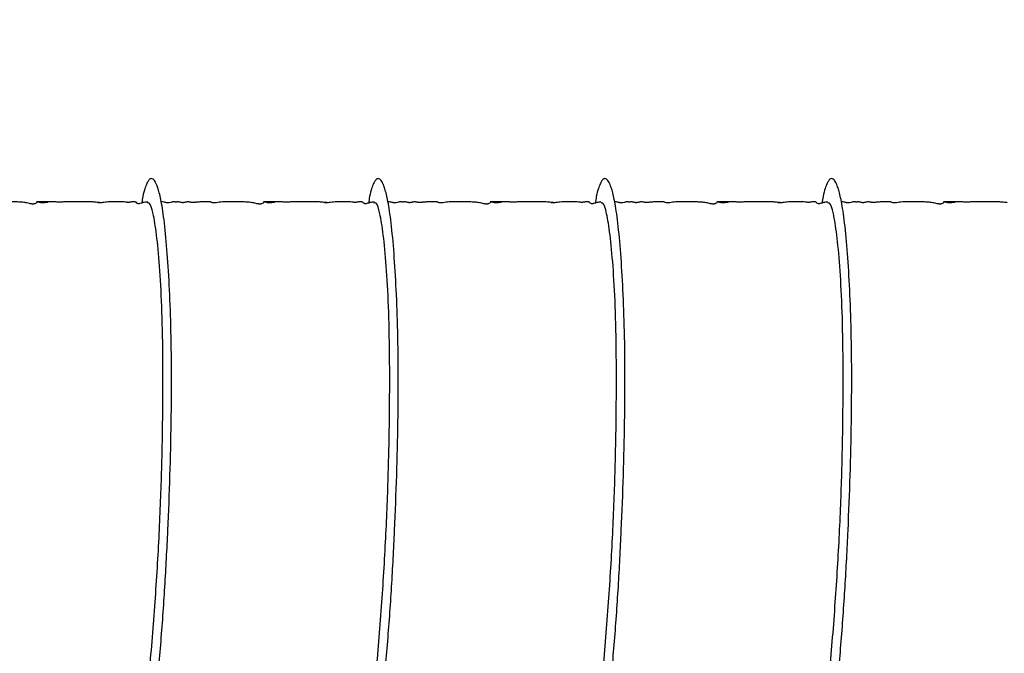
# Model space of a CAD drawing. Header units: inches. Extents: x 0.3 to 33.8, y 0.2 to 21.7.
# Tile 106 of 209: x 24.5 to 25.175, y 5.041 to 5.476. Entities that reach past the tile are written whole.
import ezdxf

# ---------------------------------------------------------------- set-up
doc = ezdxf.new("R2010")
doc.units = ezdxf.units.IN
doc.header["$MEASUREMENT"] = 0
doc.layers.add('BORDERS', color=7, linetype='Continuous')
doc.styles.add('SLDTEXTSTYLE0', font='TXT', dxfattribs={"width": 0.75})
doc.dimstyles.new('SLDDIMSTYLE0', dxfattribs={"dimtxt": 0.137795, "dimasz": 0.14, "dimexe": 0, "dimexo": 0.0625, "dimgap": 0.034449, "dimtad": 1, "dimdec": 3, "dimlfac": 5, "dimrnd": 1e-09, "dimzin": 12, "dimdsep": 46, "dimtxsty": 'SLDTEXTSTYLE0', "dimblk1": 'CLOSED', "dimblk2": 'CLOSED', "dimsah": 1, "dimcen": 0.09, "dimadec": 0, "dimazin": 3, "dimtfac": 1, "dimtdec": 3, "dimtofl": 0, "dimtmove": 0, "dimatfit": 3, "dimldrblk": 'CLOSED', "dimfxl": 0, "dimfrac": 2, "dimtolj": 1, "dimtzin": 12, "dimarcsym": 0})

# ---------------------------------------------------------------- blocks, each defined once
blk = doc.blocks.new('_Closed')
at = {"color": 0, "linetype": 'ByBlock', "lineweight": -2}
for p, q in [((-1, 0.166667), (0, 0)), ((-1, 0.166667), (-1, -0.166667)), ((0, 0), (-1, -0.166667)), ((0, 0), (-1, 0))]:
    blk.add_line(p, q, dxfattribs=at)
blk = doc.blocks.new('_D_12')
at = {"layer": 'BORDERS'}
for p, q in [((24.24475, 7.09276), (24.20277, 7.09276)), ((24.20277, 7.09276), (24.20277, 6.87401)), ((24.5502, 7.09276), (24.59218, 7.09276)), ((24.59218, 7.09276), (24.59218, 6.87401)), ((24.20277, 6.87401), (24.24475, 6.87401)), ((24.59218, 6.87401), (24.5502, 6.87401)), ((22.70853, 6.09589), (22.70853, 6.70722)), ((26.24498, 5.08789), (26.24498, 6.70722)), ((22.70853, 6.66785), (26.24498, 6.66785))]:
    blk.add_line(p, q, dxfattribs=at)
at = {"layer": 'BORDERS', "xscale": 0.14, "yscale": 0.14, "rotation": 180.0000000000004}
blk.add_blockref('_Closed', (22.70853, 6.66785, 0.23141), dxfattribs=at)
at = {"layer": 'BORDERS', "xscale": 0.14, "yscale": 0.14}
blk.add_blockref('_Closed', (26.24498, 6.66785, 0.23141), dxfattribs=at)
at = {"layer": 'BORDERS', "char_height": 0.137795, "attachment_point": 1, "style": 'SLDTEXTSTYLE0'}
for s, insert in [('449', (24.24475, 7.05164)), ('17.682', (24.11748, 6.84547))]:
    blk.add_mtext(s, dxfattribs=dict(at, insert=insert))

msp = doc.modelspace()

# ---------------------------------------------------------------- linework, layer by layer
at = {"color": 7, "linetype": 'Continuous', "lineweight": 25}
for points, knots in [([(24.49021, 4.74606), (24.49033, 4.74587), (24.49336, 4.74067), (24.50002, 4.73419), (24.50912, 4.72928), (24.51751, 4.73036), (24.52431, 4.73443), (24.52997, 4.74017), (24.53449, 4.74631), (24.53832, 4.75258), (24.54272, 4.76093), (24.54813, 4.77327), (24.55403, 4.78996), (24.55955, 4.80829), (24.56474, 4.82806), (24.57002, 4.85102), (24.57548, 4.87862), (24.58049, 4.90848), (24.58498, 4.94006), (24.58909, 4.97288), (24.59299, 5.00909), (24.59642, 5.0473), (24.59924, 5.08667), (24.60126, 5.12574), (24.6027, 5.1637), (24.60356, 5.20027), (24.60377, 5.2348), (24.60333, 5.26643), (24.60218, 5.29471), (24.60062, 5.31931), (24.59895, 5.33596), (24.59747, 5.34644), (24.59638, 5.35253), (24.59534, 5.35714), (24.5943, 5.36079), (24.59304, 5.3641), (24.5914, 5.36677), (24.5896, 5.36739), (24.58801, 5.36605), (24.5867, 5.36382), (24.58537, 5.36015), (24.58414, 5.35588), (24.58349, 5.35177), (24.58325, 5.35023)], [0, 0, 0, 0, 0.00136, 0.036229, 0.076604, 0.106709, 0.132811, 0.154652, 0.172109, 0.185679, 0.20009, 0.225259, 0.252866, 0.277002, 0.298702, 0.324123, 0.353675, 0.383949, 0.41022, 0.440199, 0.470598, 0.503332, 0.537098, 0.57044, 0.604073, 0.638269, 0.672975, 0.707906, 0.74286, 0.778492, 0.814764, 0.831962, 0.847378, 0.861006, 0.872852, 0.885343, 0.903254, 0.926832, 0.942213, 0.95559, 0.971289, 0.989225, 1, 1, 1, 1]), ([(24.64575, 4.74606), (24.64587, 4.74587), (24.64891, 4.74067), (24.65557, 4.73419), (24.66467, 4.72928), (24.67305, 4.73036), (24.67986, 4.73443), (24.68552, 4.74017), (24.69003, 4.74631), (24.69387, 4.75258), (24.69827, 4.76093), (24.70368, 4.77327), (24.70958, 4.78996), (24.7151, 4.80829), (24.72028, 4.82806), (24.72556, 4.85102), (24.73102, 4.87862), (24.73603, 4.90848), (24.74052, 4.94006), (24.74463, 4.97288), (24.74853, 5.00909), (24.75196, 5.0473), (24.75479, 5.08667), (24.7568, 5.12574), (24.75824, 5.1637), (24.7591, 5.20027), (24.75931, 5.2348), (24.75887, 5.26643), (24.75772, 5.29471), (24.75616, 5.31931), (24.7545, 5.33596), (24.75301, 5.34644), (24.75192, 5.35253), (24.75088, 5.35714), (24.74984, 5.36079), (24.74859, 5.3641), (24.74694, 5.36677), (24.74514, 5.36739), (24.74355, 5.36605), (24.74224, 5.36382), (24.74091, 5.36015), (24.73968, 5.35588), (24.73904, 5.35177), (24.73879, 5.35023)], [0, 0, 0, 0, 0.00136, 0.036229, 0.076604, 0.106709, 0.132811, 0.154652, 0.172109, 0.185679, 0.20009, 0.225259, 0.252866, 0.277002, 0.298702, 0.324123, 0.353675, 0.383949, 0.41022, 0.440199, 0.470598, 0.503332, 0.537098, 0.57044, 0.604073, 0.638269, 0.672975, 0.707906, 0.74286, 0.778492, 0.814764, 0.831962, 0.847378, 0.861006, 0.872852, 0.885343, 0.903254, 0.926832, 0.942213, 0.95559, 0.971289, 0.989225, 1, 1, 1, 1]), ([(24.8013, 4.74606), (24.80141, 4.74587), (24.80445, 4.74067), (24.81111, 4.73419), (24.82021, 4.72928), (24.82859, 4.73036), (24.8354, 4.73443), (24.84106, 4.74017), (24.84558, 4.74631), (24.84941, 4.75258), (24.85381, 4.76093), (24.85922, 4.77327), (24.86512, 4.78996), (24.87064, 4.80829), (24.87582, 4.82806), (24.8811, 4.85102), (24.88656, 4.87862), (24.89158, 4.90848), (24.89606, 4.94006), (24.90017, 4.97288), (24.90407, 5.00909), (24.90751, 5.0473), (24.91033, 5.08667), (24.91234, 5.12574), (24.91378, 5.1637), (24.91464, 5.20027), (24.91485, 5.2348), (24.91441, 5.26643), (24.91326, 5.29471), (24.9117, 5.31931), (24.91004, 5.33596), (24.90855, 5.34644), (24.90747, 5.35253), (24.90642, 5.35714), (24.90538, 5.36079), (24.90413, 5.3641), (24.90248, 5.36677), (24.90069, 5.36739), (24.89909, 5.36605), (24.89778, 5.36382), (24.89645, 5.36015), (24.89522, 5.35588), (24.89458, 5.35177), (24.89434, 5.35023)], [0, 0, 0, 0, 0.00136, 0.036229, 0.076604, 0.106709, 0.132811, 0.154652, 0.172109, 0.185679, 0.20009, 0.225259, 0.252866, 0.277002, 0.298702, 0.324123, 0.353675, 0.383949, 0.41022, 0.440199, 0.470598, 0.503332, 0.537098, 0.57044, 0.604073, 0.638269, 0.672975, 0.707906, 0.74286, 0.778492, 0.814764, 0.831962, 0.847378, 0.861006, 0.872852, 0.885343, 0.903254, 0.926832, 0.942213, 0.95559, 0.971289, 0.989225, 1, 1, 1, 1]), ([(24.95684, 4.74606), (24.95695, 4.74587), (24.95999, 4.74067), (24.96665, 4.73419), (24.97575, 4.72928), (24.98413, 4.73036), (24.99094, 4.73443), (24.9966, 4.74017), (25.00112, 4.74631), (25.00495, 4.75258), (25.00935, 4.76093), (25.01476, 4.77327), (25.02066, 4.78996), (25.02618, 4.80829), (25.03137, 4.82806), (25.03664, 4.85102), (25.0421, 4.87862), (25.04712, 4.90848), (25.0516, 4.94006), (25.05572, 4.97288), (25.05961, 5.00909), (25.06305, 5.0473), (25.06587, 5.08667), (25.06789, 5.12574), (25.06933, 5.1637), (25.07018, 5.20027), (25.0704, 5.2348), (25.06995, 5.26643), (25.06881, 5.29471), (25.06724, 5.31931), (25.06558, 5.33596), (25.0641, 5.34644), (25.06301, 5.35253), (25.06197, 5.35714), (25.06092, 5.36079), (25.05967, 5.3641), (25.05802, 5.36677), (25.05623, 5.36739), (25.05463, 5.36605), (25.05332, 5.36382), (25.05199, 5.36015), (25.05077, 5.35588), (25.05012, 5.35177), (25.04988, 5.35023)], [0, 0, 0, 0, 0.00136, 0.036229, 0.076604, 0.106709, 0.132811, 0.154652, 0.172109, 0.185679, 0.20009, 0.225259, 0.252866, 0.277002, 0.298702, 0.324123, 0.353675, 0.383949, 0.41022, 0.440199, 0.470598, 0.503332, 0.537098, 0.57044, 0.604073, 0.638269, 0.672975, 0.707906, 0.74286, 0.778492, 0.814764, 0.831962, 0.847378, 0.861006, 0.872852, 0.885343, 0.903254, 0.926832, 0.942213, 0.95559, 0.971289, 0.989225, 1, 1, 1, 1]), ([(24.51142, 5.35097), (24.5114, 5.35089), (24.51136, 5.35075), (24.51079, 5.35009), (24.50988, 5.3497), (24.50933, 5.34961), (24.50911, 5.34958), (24.5089, 5.34957), (24.50872, 5.34957), (24.50859, 5.34957), (24.50846, 5.34957), (24.50827, 5.34958), (24.50789, 5.34961), (24.50702, 5.34974), (24.50521, 5.35016), (24.50342, 5.35065), (24.50067, 5.35091), (24.49822, 5.35099), (24.49676, 5.35101), (24.49561, 5.35102), (24.49447, 5.35102), (24.49232, 5.35102), (24.49027, 5.35102), (24.48833, 5.35102), (24.48733, 5.35102), (24.48637, 5.35102), (24.48472, 5.35102), (24.48273, 5.35098), (24.48086, 5.35081), (24.47953, 5.35057), (24.47831, 5.35041), (24.47781, 5.35036), (24.47744, 5.35033), (24.47726, 5.35033), (24.47713, 5.35033), (24.47701, 5.35033), (24.47685, 5.35033), (24.47665, 5.35034), (24.47645, 5.35036), (24.47568, 5.35049), (24.47545, 5.35072), (24.47529, 5.35092), (24.47465, 5.35101), (24.47347, 5.35103), (24.47214, 5.35102), (24.47093, 5.35102), (24.46954, 5.35102), (24.46818, 5.351), (24.46652, 5.35094), (24.46561, 5.35084), (24.46461, 5.35073), (24.46405, 5.35068), (24.46357, 5.35065), (24.46325, 5.35064), (24.463, 5.35064), (24.46282, 5.35064), (24.46265, 5.35064), (24.46241, 5.35065), (24.46203, 5.35068), (24.4616, 5.35072), (24.46072, 5.35085), (24.45979, 5.35102), (24.459, 5.35105), (24.458, 5.35086), (24.45723, 5.35064), (24.45651, 5.35054), (24.45628, 5.35051), (24.45609, 5.3505), (24.45598, 5.3505), (24.45589, 5.35049), (24.4558, 5.35049), (24.45569, 5.35049), (24.45553, 5.3505), (24.45536, 5.35051), (24.45501, 5.35055), (24.45434, 5.35069), (24.45365, 5.35091), (24.45308, 5.35104), (24.45245, 5.35102), (24.45192, 5.35098), (24.45163, 5.35096), (24.45147, 5.35095), (24.45134, 5.35095), (24.45127, 5.35095), (24.45122, 5.35095), (24.45117, 5.35095), (24.45112, 5.35095), (24.45108, 5.35095), (24.45101, 5.35095), (24.4509, 5.35095), (24.45077, 5.35096), (24.45022, 5.35099), (24.44973, 5.35104), (24.44912, 5.35101), (24.44816, 5.35083), (24.44749, 5.35059), (24.44634, 5.35042), (24.44605, 5.35039), (24.44588, 5.35038), (24.44574, 5.35038), (24.44564, 5.35037), (24.44554, 5.35038), (24.4454, 5.35038), (24.44523, 5.35039), (24.44471, 5.35045), (24.44398, 5.35064), (24.44337, 5.35088), (24.44259, 5.351), (24.44141, 5.35102), (24.44107, 5.35102)], [0, 0, 0, 0, 0.059559, 0.101916, 0.113252, 0.115091, 0.116577, 0.117782, 0.118322, 0.11885, 0.119393, 0.119976, 0.121335, 0.125153, 0.138264, 0.181956, 0.216236, 0.228684, 0.238612, 0.242791, 0.246498, 0.253598, 0.269171, 0.27322, 0.277545, 0.282541, 0.288432, 0.309052, 0.336912, 0.361727, 0.367479, 0.371382, 0.37273, 0.373288, 0.3738, 0.374298, 0.37482, 0.376056, 0.377681, 0.379772, 0.40326, 0.428432, 0.449719, 0.465363, 0.471567, 0.477132, 0.483016, 0.493645, 0.506872, 0.531252, 0.539258, 0.545061, 0.547411, 0.549176, 0.549917, 0.550628, 0.551372, 0.552205, 0.55429, 0.558777, 0.56512, 0.591798, 0.631953, 0.665368, 0.685112, 0.687937, 0.689962, 0.690709, 0.691318, 0.691591, 0.691856, 0.692407, 0.693059, 0.694337, 0.69605, 0.702981, 0.727816, 0.763608, 0.789034, 0.796658, 0.799213, 0.800961, 0.801563, 0.801809, 0.802027, 0.802228, 0.802428, 0.80264, 0.802878, 0.803459, 0.804663, 0.806317, 0.82325, 0.852124, 0.877566, 0.908833, 0.912578, 0.913874, 0.914853, 0.915267, 0.915668, 0.916087, 0.916555, 0.917719, 0.919268, 0.930016, 0.960654, 0.988549, 1, 1, 1, 1]), ([(24.49954, 4.75024), (24.50116, 4.74896), (24.50624, 4.74493), (24.51479, 4.74605), (24.52513, 4.75328), (24.53542, 4.76823), (24.5453, 4.79003), (24.55445, 4.81812), (24.56293, 4.85183), (24.57079, 4.89054), (24.57776, 4.93316), (24.58359, 4.97845), (24.58842, 5.02545), (24.59238, 5.07321), (24.59528, 5.12036), (24.59703, 5.16555), (24.59781, 5.20788), (24.59786, 5.24645), (24.59712, 5.28011), (24.59556, 5.30793), (24.59346, 5.3295), (24.5911, 5.34386), (24.58892, 5.35096), (24.5875, 5.35032), (24.58701, 5.3501)], [0, 0, 0, 0, 0.022103, 0.069455, 0.116807, 0.164758, 0.212709, 0.260061, 0.307413, 0.355364, 0.403314, 0.450666, 0.498019, 0.545969, 0.59392, 0.641272, 0.688624, 0.736575, 0.784526, 0.831878, 0.87923, 0.927181, 0.975131, 1, 1, 1, 1]), ([(24.55454, 5.35078), (24.55457, 5.35076), (24.55464, 5.35072), (24.55453, 5.35066), (24.55425, 5.35063), (24.55416, 5.35063), (24.5541, 5.35062), (24.55403, 5.35062), (24.55395, 5.35062), (24.55388, 5.35062), (24.55376, 5.35063), (24.55341, 5.35064), (24.55171, 5.3508), (24.54995, 5.351), (24.54781, 5.35103), (24.54594, 5.35102), (24.54558, 5.35101), (24.54542, 5.35101), (24.5453, 5.35101), (24.5452, 5.35101), (24.54492, 5.35101), (24.54456, 5.35102), (24.54371, 5.35102), (24.54223, 5.35102), (24.54008, 5.35102), (24.53774, 5.35101), (24.53579, 5.35101), (24.53414, 5.35102), (24.53254, 5.35102), (24.53019, 5.35102), (24.52922, 5.35097), (24.52792, 5.35089), (24.52751, 5.35088), (24.52725, 5.35088), (24.52704, 5.35088), (24.52683, 5.35088), (24.52639, 5.35089), (24.52422, 5.35096), (24.52484, 5.35106), (24.50277, 5.35102), (24.52186, 5.35097), (24.51755, 5.35058), (24.51643, 5.35044), (24.51584, 5.35039), (24.5155, 5.35038), (24.51524, 5.35037), (24.51505, 5.35037), (24.51488, 5.35037), (24.51463, 5.35038), (24.51434, 5.3504), (24.5135, 5.35049), (24.51214, 5.35088), (24.51174, 5.35096), (24.51143, 5.35102)], [0, 0, 0, 0, 0.017842, 0.031736, 0.033663, 0.03444, 0.035122, 0.035747, 0.036361, 0.037016, 0.037751, 0.039573, 0.048668, 0.125728, 0.191711, 0.198933, 0.201385, 0.2024, 0.20333, 0.204235, 0.20518, 0.211672, 0.220044, 0.228804, 0.249969, 0.275933, 0.288844, 0.301054, 0.323912, 0.344046, 0.412962, 0.421974, 0.425259, 0.42802, 0.429324, 0.430646, 0.433532, 0.441198, 0.506861, 0.604057, 0.741403, 0.787299, 0.800965, 0.805731, 0.809405, 0.810991, 0.812527, 0.814117, 0.815855, 0.820031, 0.825418, 0.861029, 1, 1, 1, 1]), ([(24.58715, 5.35102), (24.5862, 5.35093), (24.58477, 5.35079), (24.58318, 5.35011), (24.58171, 5.34982), (24.5814, 5.34978), (24.58124, 5.34977), (24.58113, 5.34977), (24.58103, 5.34977), (24.58089, 5.34978), (24.58062, 5.34981), (24.57963, 5.3501), (24.57966, 5.35061), (24.57923, 5.35091), (24.57862, 5.351), (24.57832, 5.35101), (24.578, 5.35102), (24.57789, 5.35102), (24.5778, 5.35102), (24.57774, 5.35102), (24.57767, 5.35102), (24.57758, 5.35102), (24.57731, 5.35102), (24.57658, 5.351), (24.57605, 5.35093), (24.57542, 5.3508), (24.57453, 5.35073), (24.57431, 5.35072), (24.57415, 5.35072), (24.57398, 5.35071), (24.57382, 5.35072), (24.57367, 5.35072), (24.57327, 5.35073), (24.57204, 5.35084), (24.5711, 5.351), (24.56935, 5.35103), (24.56772, 5.35102), (24.56694, 5.35101), (24.56644, 5.35101), (24.56604, 5.35101), (24.56561, 5.35101), (24.56471, 5.35102), (24.56252, 5.35103), (24.55964, 5.35099), (24.55725, 5.35074), (24.55538, 5.35045), (24.55448, 5.35037), (24.55426, 5.35036), (24.55412, 5.35036), (24.55398, 5.35035), (24.55385, 5.35035), (24.55373, 5.35036), (24.55357, 5.35037), (24.55318, 5.35042), (24.55296, 5.35055), (24.55312, 5.35056), (24.55321, 5.35056)], [0, 0, 0, 0, 0.146013, 0.222307, 0.230272, 0.232756, 0.233718, 0.234578, 0.235435, 0.236392, 0.238871, 0.246932, 0.327394, 0.416121, 0.442616, 0.457597, 0.45966, 0.461146, 0.461727, 0.462253, 0.462781, 0.463367, 0.464864, 0.472955, 0.521277, 0.557272, 0.561697, 0.563374, 0.564796, 0.566098, 0.567446, 0.568985, 0.57081, 0.58169, 0.643718, 0.705891, 0.722948, 0.728793, 0.733836, 0.736306, 0.738879, 0.744717, 0.761042, 0.819321, 0.912119, 0.942187, 0.946251, 0.947823, 0.94914, 0.950277, 0.951348, 0.95249, 0.953816, 0.957286, 0.975952, 1, 1, 1, 1]), ([(24.66697, 5.35097), (24.66694, 5.35089), (24.66691, 5.35075), (24.66634, 5.35009), (24.66542, 5.3497), (24.66487, 5.34961), (24.66465, 5.34958), (24.66444, 5.34957), (24.66426, 5.34957), (24.66414, 5.34957), (24.664, 5.34957), (24.66382, 5.34958), (24.66343, 5.34961), (24.66256, 5.34974), (24.66075, 5.35016), (24.65897, 5.35065), (24.65621, 5.35091), (24.65376, 5.35099), (24.65231, 5.35101), (24.65115, 5.35102), (24.65001, 5.35102), (24.64786, 5.35102), (24.64581, 5.35102), (24.64387, 5.35102), (24.64287, 5.35102), (24.64191, 5.35102), (24.64026, 5.35102), (24.63828, 5.35098), (24.6364, 5.35081), (24.63507, 5.35057), (24.63385, 5.35041), (24.63335, 5.35036), (24.63298, 5.35033), (24.6328, 5.35033), (24.63267, 5.35033), (24.63255, 5.35033), (24.63239, 5.35033), (24.63219, 5.35034), (24.632, 5.35036), (24.63122, 5.35049), (24.63099, 5.35072), (24.63083, 5.35092), (24.63019, 5.35101), (24.62901, 5.35103), (24.62768, 5.35102), (24.62647, 5.35102), (24.62508, 5.35102), (24.62372, 5.351), (24.62206, 5.35094), (24.62116, 5.35084), (24.62015, 5.35073), (24.61959, 5.35068), (24.61911, 5.35065), (24.6188, 5.35064), (24.61854, 5.35064), (24.61837, 5.35064), (24.61819, 5.35064), (24.61795, 5.35065), (24.61757, 5.35068), (24.61714, 5.35072), (24.61626, 5.35085), (24.61533, 5.35102), (24.61454, 5.35105), (24.61355, 5.35086), (24.61277, 5.35064), (24.61205, 5.35054), (24.61182, 5.35051), (24.61163, 5.3505), (24.61152, 5.3505), (24.61143, 5.35049), (24.61134, 5.35049), (24.61123, 5.35049), (24.61107, 5.3505), (24.6109, 5.35051), (24.61056, 5.35055), (24.60988, 5.35069), (24.60919, 5.35091), (24.60862, 5.35104), (24.60799, 5.35102), (24.60746, 5.35098), (24.60718, 5.35096), (24.60702, 5.35095), (24.60688, 5.35095), (24.60681, 5.35095), (24.60677, 5.35095), (24.60672, 5.35095), (24.60667, 5.35095), (24.60662, 5.35095), (24.60655, 5.35095), (24.60644, 5.35095), (24.60631, 5.35096), (24.60576, 5.35099), (24.60527, 5.35104), (24.60466, 5.35101), (24.6037, 5.35083), (24.60303, 5.35059), (24.60188, 5.35042), (24.60159, 5.35039), (24.60142, 5.35038), (24.60128, 5.35038), (24.60118, 5.35037), (24.60108, 5.35038), (24.60094, 5.35038), (24.60077, 5.35039), (24.60026, 5.35045), (24.59952, 5.35064), (24.59891, 5.35088), (24.59813, 5.351), (24.59695, 5.35102), (24.59661, 5.35102)], [0, 0, 0, 0, 0.059559, 0.101916, 0.113252, 0.115091, 0.116577, 0.117782, 0.118322, 0.11885, 0.119393, 0.119976, 0.121335, 0.125153, 0.138264, 0.181956, 0.216236, 0.228684, 0.238612, 0.242791, 0.246498, 0.253598, 0.269171, 0.27322, 0.277545, 0.282541, 0.288432, 0.309052, 0.336912, 0.361727, 0.367479, 0.371382, 0.37273, 0.373288, 0.3738, 0.374298, 0.37482, 0.376056, 0.377681, 0.379772, 0.40326, 0.428432, 0.449719, 0.465363, 0.471567, 0.477132, 0.483016, 0.493645, 0.506872, 0.531252, 0.539258, 0.545061, 0.547411, 0.549176, 0.549917, 0.550628, 0.551372, 0.552205, 0.55429, 0.558777, 0.56512, 0.591798, 0.631953, 0.665368, 0.685112, 0.687937, 0.689962, 0.690709, 0.691318, 0.691591, 0.691856, 0.692407, 0.693059, 0.694337, 0.69605, 0.702981, 0.727816, 0.763608, 0.789034, 0.796658, 0.799213, 0.800961, 0.801563, 0.801809, 0.802027, 0.802228, 0.802428, 0.80264, 0.802878, 0.803459, 0.804663, 0.806317, 0.82325, 0.852124, 0.877566, 0.908833, 0.912578, 0.913874, 0.914853, 0.915267, 0.915668, 0.916087, 0.916555, 0.917719, 0.919268, 0.930016, 0.960654, 0.988549, 1, 1, 1, 1]), ([(24.65508, 4.75024), (24.6567, 4.74896), (24.66179, 4.74493), (24.67033, 4.74605), (24.68068, 4.75328), (24.69096, 4.76823), (24.70084, 4.79003), (24.70999, 4.81812), (24.71847, 4.85183), (24.72634, 4.89054), (24.7333, 4.93316), (24.73914, 4.97845), (24.74396, 5.02545), (24.74792, 5.07321), (24.75083, 5.12036), (24.75257, 5.16555), (24.75336, 5.20788), (24.75341, 5.24645), (24.75266, 5.28011), (24.7511, 5.30793), (24.749, 5.3295), (24.74664, 5.34386), (24.74446, 5.35096), (24.74304, 5.35032), (24.74255, 5.3501)], [0, 0, 0, 0, 0.022103, 0.069455, 0.116807, 0.164758, 0.212709, 0.260061, 0.307413, 0.355364, 0.403314, 0.450666, 0.498019, 0.545969, 0.59392, 0.641272, 0.688624, 0.736575, 0.784526, 0.831878, 0.87923, 0.927181, 0.975131, 1, 1, 1, 1]), ([(24.71008, 5.35078), (24.71012, 5.35076), (24.71018, 5.35072), (24.71007, 5.35066), (24.70979, 5.35063), (24.7097, 5.35063), (24.70964, 5.35062), (24.70957, 5.35062), (24.7095, 5.35062), (24.70942, 5.35062), (24.7093, 5.35063), (24.70895, 5.35064), (24.70725, 5.3508), (24.70549, 5.351), (24.70336, 5.35103), (24.70148, 5.35102), (24.70112, 5.35101), (24.70096, 5.35101), (24.70085, 5.35101), (24.70074, 5.35101), (24.70046, 5.35101), (24.7001, 5.35102), (24.69925, 5.35102), (24.69777, 5.35102), (24.69563, 5.35102), (24.69328, 5.35101), (24.69134, 5.35101), (24.68968, 5.35102), (24.68809, 5.35102), (24.68574, 5.35102), (24.68477, 5.35097), (24.68347, 5.35089), (24.68305, 5.35088), (24.68279, 5.35088), (24.68259, 5.35088), (24.68237, 5.35088), (24.68193, 5.35089), (24.67976, 5.35096), (24.68038, 5.35106), (24.65832, 5.35102), (24.6774, 5.35097), (24.67309, 5.35058), (24.67197, 5.35044), (24.67138, 5.35039), (24.67104, 5.35038), (24.67078, 5.35037), (24.6706, 5.35037), (24.67042, 5.35037), (24.67017, 5.35038), (24.66988, 5.3504), (24.66904, 5.35049), (24.66768, 5.35088), (24.66728, 5.35096), (24.66697, 5.35102)], [0, 0, 0, 0, 0.017842, 0.031736, 0.033663, 0.03444, 0.035122, 0.035747, 0.036361, 0.037016, 0.037751, 0.039573, 0.048668, 0.125728, 0.191711, 0.198933, 0.201385, 0.2024, 0.20333, 0.204235, 0.20518, 0.211672, 0.220044, 0.228804, 0.249969, 0.275933, 0.288844, 0.301054, 0.323912, 0.344046, 0.412962, 0.421974, 0.425259, 0.42802, 0.429324, 0.430646, 0.433532, 0.441198, 0.506861, 0.604057, 0.741403, 0.787299, 0.800965, 0.805731, 0.809405, 0.810991, 0.812527, 0.814117, 0.815855, 0.820031, 0.825418, 0.861029, 1, 1, 1, 1]), ([(24.74269, 5.35102), (24.74175, 5.35093), (24.74031, 5.35079), (24.73872, 5.35011), (24.73726, 5.34982), (24.73694, 5.34978), (24.73678, 5.34977), (24.73668, 5.34977), (24.73657, 5.34977), (24.73643, 5.34978), (24.73617, 5.34981), (24.73517, 5.3501), (24.7352, 5.35061), (24.73477, 5.35091), (24.73416, 5.351), (24.73386, 5.35101), (24.73354, 5.35102), (24.73343, 5.35102), (24.73334, 5.35102), (24.73328, 5.35102), (24.73321, 5.35102), (24.73312, 5.35102), (24.73285, 5.35102), (24.73212, 5.351), (24.73159, 5.35093), (24.73097, 5.3508), (24.73007, 5.35073), (24.72985, 5.35072), (24.72969, 5.35072), (24.72953, 5.35071), (24.72937, 5.35072), (24.72921, 5.35072), (24.72881, 5.35073), (24.72758, 5.35084), (24.72665, 5.351), (24.72489, 5.35103), (24.72326, 5.35102), (24.72248, 5.35101), (24.72198, 5.35101), (24.72158, 5.35101), (24.72116, 5.35101), (24.72025, 5.35102), (24.71806, 5.35103), (24.71518, 5.35099), (24.71279, 5.35074), (24.71093, 5.35045), (24.71002, 5.35037), (24.70981, 5.35036), (24.70966, 5.35036), (24.70953, 5.35035), (24.70939, 5.35035), (24.70927, 5.35036), (24.70911, 5.35037), (24.70872, 5.35042), (24.70851, 5.35055), (24.70866, 5.35056), (24.70875, 5.35056)], [0, 0, 0, 0, 0.146013, 0.222307, 0.230272, 0.232756, 0.233718, 0.234578, 0.235435, 0.236392, 0.238871, 0.246932, 0.327394, 0.416121, 0.442616, 0.457597, 0.45966, 0.461146, 0.461727, 0.462253, 0.462781, 0.463367, 0.464864, 0.472955, 0.521277, 0.557272, 0.561697, 0.563374, 0.564796, 0.566098, 0.567446, 0.568985, 0.57081, 0.58169, 0.643718, 0.705891, 0.722948, 0.728793, 0.733836, 0.736306, 0.738879, 0.744717, 0.761042, 0.819321, 0.912119, 0.942187, 0.946251, 0.947823, 0.94914, 0.950277, 0.951348, 0.95249, 0.953816, 0.957286, 0.975952, 1, 1, 1, 1]), ([(24.82251, 5.35097), (24.82249, 5.35089), (24.82245, 5.35075), (24.82188, 5.35009), (24.82096, 5.3497), (24.82041, 5.34961), (24.82019, 5.34958), (24.81998, 5.34957), (24.81981, 5.34957), (24.81968, 5.34957), (24.81955, 5.34957), (24.81936, 5.34958), (24.81897, 5.34961), (24.8181, 5.34974), (24.81629, 5.35016), (24.81451, 5.35065), (24.81175, 5.35091), (24.8093, 5.35099), (24.80785, 5.35101), (24.80669, 5.35102), (24.80555, 5.35102), (24.8034, 5.35102), (24.80136, 5.35102), (24.79941, 5.35102), (24.79841, 5.35102), (24.79745, 5.35102), (24.79581, 5.35102), (24.79382, 5.35098), (24.79195, 5.35081), (24.79062, 5.35057), (24.7894, 5.35041), (24.78889, 5.35036), (24.78852, 5.35033), (24.78834, 5.35033), (24.78822, 5.35033), (24.78809, 5.35033), (24.78793, 5.35033), (24.78773, 5.35034), (24.78754, 5.35036), (24.78677, 5.35049), (24.78654, 5.35072), (24.78637, 5.35092), (24.78573, 5.35101), (24.78455, 5.35103), (24.78322, 5.35102), (24.78202, 5.35102), (24.78063, 5.35102), (24.77926, 5.351), (24.7776, 5.35094), (24.7767, 5.35084), (24.77569, 5.35073), (24.77513, 5.35068), (24.77465, 5.35065), (24.77434, 5.35064), (24.77409, 5.35064), (24.77391, 5.35064), (24.77373, 5.35064), (24.77349, 5.35065), (24.77311, 5.35068), (24.77268, 5.35072), (24.7718, 5.35085), (24.77087, 5.35102), (24.77008, 5.35105), (24.76909, 5.35086), (24.76831, 5.35064), (24.76759, 5.35054), (24.76737, 5.35051), (24.76718, 5.3505), (24.76706, 5.3505), (24.76697, 5.35049), (24.76689, 5.35049), (24.76677, 5.35049), (24.76661, 5.3505), (24.76644, 5.35051), (24.7661, 5.35055), (24.76542, 5.35069), (24.76473, 5.35091), (24.76417, 5.35104), (24.76354, 5.35102), (24.763, 5.35098), (24.76272, 5.35096), (24.76256, 5.35095), (24.76242, 5.35095), (24.76236, 5.35095), (24.76231, 5.35095), (24.76226, 5.35095), (24.76221, 5.35095), (24.76216, 5.35095), (24.76209, 5.35095), (24.76198, 5.35095), (24.76185, 5.35096), (24.76131, 5.35099), (24.76081, 5.35104), (24.7602, 5.35101), (24.75924, 5.35083), (24.75857, 5.35059), (24.75743, 5.35042), (24.75714, 5.35039), (24.75696, 5.35038), (24.75682, 5.35038), (24.75672, 5.35037), (24.75662, 5.35038), (24.75648, 5.35038), (24.75632, 5.35039), (24.7558, 5.35045), (24.75506, 5.35064), (24.75446, 5.35088), (24.75368, 5.351), (24.75249, 5.35102), (24.75215, 5.35102)], [0, 0, 0, 0, 0.0595593, 0.1019159, 0.1132518, 0.1150909, 0.1165768, 0.1177815, 0.1183218, 0.1188502, 0.1193933, 0.1199759, 0.1213347, 0.1251532, 0.1382645, 0.1819557, 0.2162361, 0.2286844, 0.2386123, 0.2427911, 0.2464985, 0.253598, 0.2691709, 0.2732197, 0.2775448, 0.2825414, 0.288432, 0.3090516, 0.3369118, 0.3617266, 0.3674785, 0.3713822, 0.3727296, 0.3732885, 0.3737997, 0.3742979, 0.3748204, 0.3760558, 0.3776812, 0.3797724, 0.4032597, 0.4284318, 0.4497191, 0.4653627, 0.4715668, 0.4771322, 0.4830163, 0.4936447, 0.5068716, 0.5312516, 0.5392581, 0.5450606, 0.5474105, 0.5491761, 0.549917, 0.550628, 0.5513718, 0.5522051, 0.5542898, 0.5587771, 0.5651205, 0.5917982, 0.6319528, 0.6653678, 0.6851123, 0.6879373, 0.6899625, 0.6907091, 0.6913181, 0.6915909, 0.6918558, 0.6924069, 0.6930591, 0.6943367, 0.6960501, 0.7029809, 0.727816, 0.7636082, 0.7890336, 0.7966581, 0.7992128, 0.8009615, 0.8015632, 0.8018086, 0.8020266, 0.8022283, 0.8024281, 0.8026405, 0.8028777, 0.8034586, 0.8046634, 0.8063166, 0.8232504, 0.8521238, 0.8775662, 0.9088332, 0.9125778, 0.9138742, 0.9148528, 0.9152674, 0.9156677, 0.916087, 0.9165554, 0.9177188, 0.9192679, 0.9300162, 0.9606537, 0.9885493, 1, 1, 1, 1]), ([(24.81063, 4.75024), (24.81224, 4.74896), (24.81733, 4.74493), (24.82588, 4.74605), (24.83622, 4.75328), (24.8465, 4.76823), (24.85639, 4.79003), (24.86554, 4.81812), (24.87401, 4.85183), (24.88188, 4.89054), (24.88885, 4.93316), (24.89468, 4.97845), (24.89951, 5.02545), (24.90346, 5.07321), (24.90637, 5.12036), (24.90811, 5.16555), (24.9089, 5.20788), (24.90895, 5.24645), (24.9082, 5.28011), (24.90664, 5.30793), (24.90454, 5.3295), (24.90218, 5.34386), (24.9, 5.35096), (24.89858, 5.35032), (24.89809, 5.3501)], [0, 0, 0, 0, 0.022103, 0.069455, 0.116807, 0.164758, 0.212709, 0.260061, 0.307413, 0.355364, 0.403314, 0.450666, 0.498019, 0.545969, 0.59392, 0.641272, 0.688624, 0.736575, 0.784526, 0.831878, 0.87923, 0.927181, 0.975131, 1, 1, 1, 1]), ([(24.86562, 5.35078), (24.86566, 5.35076), (24.86572, 5.35072), (24.86562, 5.35066), (24.86533, 5.35063), (24.86525, 5.35063), (24.86518, 5.35062), (24.86511, 5.35062), (24.86504, 5.35062), (24.86496, 5.35062), (24.86485, 5.35063), (24.86449, 5.35064), (24.8628, 5.3508), (24.86104, 5.351), (24.8589, 5.35103), (24.85703, 5.35102), (24.85667, 5.35101), (24.8565, 5.35101), (24.85639, 5.35101), (24.85628, 5.35101), (24.85601, 5.35101), (24.85564, 5.35102), (24.8548, 5.35102), (24.85332, 5.35102), (24.85117, 5.35102), (24.84882, 5.35101), (24.84688, 5.35101), (24.84522, 5.35102), (24.84363, 5.35102), (24.84128, 5.35102), (24.84031, 5.35097), (24.83901, 5.35089), (24.8386, 5.35088), (24.83834, 5.35088), (24.83813, 5.35088), (24.83791, 5.35088), (24.83747, 5.35089), (24.8353, 5.35096), (24.83592, 5.35106), (24.81386, 5.35102), (24.83294, 5.35097), (24.82864, 5.35058), (24.82751, 5.35044), (24.82693, 5.35039), (24.82658, 5.35038), (24.82632, 5.35037), (24.82614, 5.35037), (24.82596, 5.35037), (24.82572, 5.35038), (24.82542, 5.3504), (24.82458, 5.35049), (24.82322, 5.35088), (24.82283, 5.35096), (24.82251, 5.35102)], [0, 0, 0, 0, 0.017842, 0.031736, 0.033663, 0.03444, 0.035122, 0.035747, 0.036361, 0.037016, 0.037751, 0.039573, 0.048668, 0.125728, 0.191711, 0.198933, 0.201385, 0.2024, 0.20333, 0.204235, 0.20518, 0.211672, 0.220044, 0.228804, 0.249969, 0.275933, 0.288844, 0.301054, 0.323912, 0.344046, 0.412962, 0.421974, 0.425259, 0.42802, 0.429324, 0.430646, 0.433532, 0.441198, 0.506861, 0.604057, 0.741403, 0.787299, 0.800965, 0.805731, 0.809405, 0.810991, 0.812527, 0.814117, 0.815855, 0.820031, 0.825418, 0.861029, 1, 1, 1, 1]), ([(24.89823, 5.35102), (24.89729, 5.35093), (24.89585, 5.35079), (24.89426, 5.35011), (24.8928, 5.34982), (24.89248, 5.34978), (24.89233, 5.34977), (24.89222, 5.34977), (24.89212, 5.34977), (24.89197, 5.34978), (24.89171, 5.34981), (24.89071, 5.3501), (24.89074, 5.35061), (24.89031, 5.35091), (24.8897, 5.351), (24.88941, 5.35101), (24.88908, 5.35102), (24.88897, 5.35102), (24.88888, 5.35102), (24.88882, 5.35102), (24.88875, 5.35102), (24.88866, 5.35102), (24.88839, 5.35102), (24.88766, 5.351), (24.88714, 5.35093), (24.88651, 5.3508), (24.88562, 5.35073), (24.88539, 5.35072), (24.88523, 5.35072), (24.88507, 5.35071), (24.88491, 5.35072), (24.88475, 5.35072), (24.88435, 5.35073), (24.88312, 5.35084), (24.88219, 5.351), (24.88043, 5.35103), (24.8788, 5.35102), (24.87802, 5.35101), (24.87752, 5.35101), (24.87713, 5.35101), (24.8767, 5.35101), (24.87579, 5.35102), (24.87361, 5.35103), (24.87072, 5.35099), (24.86833, 5.35074), (24.86647, 5.35045), (24.86557, 5.35037), (24.86535, 5.35036), (24.86521, 5.35036), (24.86507, 5.35035), (24.86493, 5.35035), (24.86481, 5.35036), (24.86465, 5.35037), (24.86426, 5.35042), (24.86405, 5.35055), (24.86421, 5.35056), (24.8643, 5.35056)], [0, 0, 0, 0, 0.1460131, 0.2223066, 0.2302718, 0.232756, 0.2337182, 0.234578, 0.2354355, 0.2363922, 0.2388708, 0.246932, 0.327394, 0.4161211, 0.4426156, 0.4575972, 0.4596601, 0.4611457, 0.4617273, 0.462253, 0.4627807, 0.4633671, 0.4648638, 0.472955, 0.5212767, 0.5572725, 0.561697, 0.5633735, 0.5647957, 0.5660982, 0.5674463, 0.5689851, 0.5708101, 0.58169, 0.643718, 0.7058908, 0.7229481, 0.7287927, 0.7338356, 0.7363058, 0.7388795, 0.7447165, 0.7610417, 0.8193206, 0.9121188, 0.9421868, 0.9462508, 0.947823, 0.9491398, 0.9502766, 0.9513481, 0.9524899, 0.9538163, 0.9572855, 0.9759518, 1, 1, 1, 1]), ([(24.97805, 5.35097), (24.97803, 5.35089), (24.97799, 5.35075), (24.97742, 5.35009), (24.97651, 5.3497), (24.97596, 5.34961), (24.97573, 5.34958), (24.97552, 5.34957), (24.97535, 5.34957), (24.97522, 5.34957), (24.97509, 5.34957), (24.9749, 5.34958), (24.97452, 5.34961), (24.97364, 5.34974), (24.97183, 5.35016), (24.97005, 5.35065), (24.96729, 5.35091), (24.96484, 5.35099), (24.96339, 5.35101), (24.96223, 5.35102), (24.96109, 5.35102), (24.95894, 5.35102), (24.9569, 5.35102), (24.95496, 5.35102), (24.95395, 5.35102), (24.953, 5.35102), (24.95135, 5.35102), (24.94936, 5.35098), (24.94749, 5.35081), (24.94616, 5.35057), (24.94494, 5.35041), (24.94444, 5.35036), (24.94407, 5.35033), (24.94388, 5.35033), (24.94376, 5.35033), (24.94364, 5.35033), (24.94347, 5.35033), (24.94328, 5.35034), (24.94308, 5.35036), (24.94231, 5.35049), (24.94208, 5.35072), (24.94191, 5.35092), (24.94127, 5.35101), (24.9401, 5.35103), (24.93877, 5.35102), (24.93756, 5.35102), (24.93617, 5.35102), (24.9348, 5.351), (24.93314, 5.35094), (24.93224, 5.35084), (24.93123, 5.35073), (24.93068, 5.35068), (24.9302, 5.35065), (24.92988, 5.35064), (24.92963, 5.35064), (24.92945, 5.35064), (24.92928, 5.35064), (24.92903, 5.35065), (24.92866, 5.35068), (24.92823, 5.35072), (24.92734, 5.35085), (24.92642, 5.35102), (24.92562, 5.35105), (24.92463, 5.35086), (24.92385, 5.35064), (24.92313, 5.35054), (24.92291, 5.35051), (24.92272, 5.3505), (24.9226, 5.3505), (24.92251, 5.35049), (24.92243, 5.35049), (24.92231, 5.35049), (24.92216, 5.3505), (24.92198, 5.35051), (24.92164, 5.35055), (24.92097, 5.35069), (24.92027, 5.35091), (24.91971, 5.35104), (24.91908, 5.35102), (24.91854, 5.35098), (24.91826, 5.35096), (24.9181, 5.35095), (24.91797, 5.35095), (24.9179, 5.35095), (24.91785, 5.35095), (24.9178, 5.35095), (24.91775, 5.35095), (24.9177, 5.35095), (24.91763, 5.35095), (24.91753, 5.35095), (24.9174, 5.35096), (24.91685, 5.35099), (24.91635, 5.35104), (24.91574, 5.35101), (24.91479, 5.35083), (24.91412, 5.35059), (24.91297, 5.35042), (24.91268, 5.35039), (24.9125, 5.35038), (24.91236, 5.35038), (24.91226, 5.35037), (24.91216, 5.35038), (24.91202, 5.35038), (24.91186, 5.35039), (24.91134, 5.35045), (24.91061, 5.35064), (24.91, 5.35088), (24.90922, 5.351), (24.90804, 5.35102), (24.90769, 5.35102)], [0, 0, 0, 0, 0.0595593, 0.1019159, 0.1132518, 0.1150909, 0.1165768, 0.1177815, 0.1183218, 0.1188502, 0.1193933, 0.1199759, 0.1213347, 0.1251532, 0.1382645, 0.1819557, 0.2162361, 0.2286844, 0.2386123, 0.2427911, 0.2464985, 0.253598, 0.2691709, 0.2732197, 0.2775448, 0.2825414, 0.288432, 0.3090516, 0.3369118, 0.3617266, 0.3674785, 0.3713822, 0.3727296, 0.3732885, 0.3737997, 0.3742979, 0.3748204, 0.3760558, 0.3776812, 0.3797724, 0.4032597, 0.4284318, 0.4497191, 0.4653627, 0.4715668, 0.4771322, 0.4830163, 0.4936447, 0.5068716, 0.5312516, 0.5392581, 0.5450606, 0.5474105, 0.5491761, 0.549917, 0.550628, 0.5513718, 0.5522051, 0.5542898, 0.5587771, 0.5651205, 0.5917982, 0.6319528, 0.6653678, 0.6851123, 0.6879373, 0.6899625, 0.6907091, 0.6913181, 0.6915909, 0.6918558, 0.6924069, 0.6930591, 0.6943367, 0.6960501, 0.7029809, 0.727816, 0.7636082, 0.7890336, 0.7966581, 0.7992128, 0.8009615, 0.8015632, 0.8018086, 0.8020266, 0.8022283, 0.8024281, 0.8026405, 0.8028777, 0.8034586, 0.8046634, 0.8063166, 0.8232504, 0.8521238, 0.8775662, 0.9088332, 0.9125778, 0.9138742, 0.9148528, 0.9152674, 0.9156677, 0.916087, 0.9165554, 0.9177188, 0.9192679, 0.9300162, 0.9606537, 0.9885493, 1, 1, 1, 1]), ([(24.96617, 4.75024), (24.96779, 4.74896), (24.97287, 4.74493), (24.98142, 4.74605), (24.99176, 4.75328), (25.00205, 4.76823), (25.01193, 4.79003), (25.02108, 4.81812), (25.02956, 4.85183), (25.03742, 4.89054), (25.04439, 4.93316), (25.05022, 4.97845), (25.05505, 5.02545), (25.059, 5.07321), (25.06191, 5.12036), (25.06365, 5.16555), (25.06444, 5.20788), (25.06449, 5.24645), (25.06374, 5.28011), (25.06218, 5.30793), (25.06009, 5.3295), (25.05773, 5.34386), (25.05554, 5.35096), (25.05412, 5.35032), (25.05364, 5.3501)], [0, 0, 0, 0, 0.022103, 0.069455, 0.116807, 0.164758, 0.212709, 0.260061, 0.307413, 0.355364, 0.403314, 0.450666, 0.498019, 0.545969, 0.59392, 0.641272, 0.688624, 0.736575, 0.784526, 0.831878, 0.87923, 0.927181, 0.975131, 1, 1, 1, 1]), ([(25.02116, 5.35078), (25.0212, 5.35076), (25.02127, 5.35072), (25.02116, 5.35066), (25.02087, 5.35063), (25.02079, 5.35063), (25.02072, 5.35062), (25.02065, 5.35062), (25.02058, 5.35062), (25.0205, 5.35062), (25.02039, 5.35063), (25.02004, 5.35064), (25.01834, 5.3508), (25.01658, 5.351), (25.01444, 5.35103), (25.01257, 5.35102), (25.01221, 5.35101), (25.01204, 5.35101), (25.01193, 5.35101), (25.01183, 5.35101), (25.01155, 5.35101), (25.01119, 5.35102), (25.01034, 5.35102), (25.00886, 5.35102), (25.00671, 5.35102), (25.00437, 5.35101), (25.00242, 5.35101), (25.00076, 5.35102), (24.99917, 5.35102), (24.99682, 5.35102), (24.99585, 5.35097), (24.99455, 5.35089), (24.99414, 5.35088), (24.99388, 5.35088), (24.99367, 5.35088), (24.99346, 5.35088), (24.99302, 5.35089), (24.99085, 5.35096), (24.99147, 5.35106), (24.9694, 5.35102), (24.98849, 5.35097), (24.98418, 5.35058), (24.98306, 5.35044), (24.98247, 5.35039), (24.98213, 5.35038), (24.98187, 5.35037), (24.98168, 5.35037), (24.9815, 5.35037), (24.98126, 5.35038), (24.98097, 5.3504), (24.98012, 5.35049), (24.97876, 5.35088), (24.97837, 5.35096), (24.97805, 5.35102)], [0, 0, 0, 0, 0.017842, 0.031736, 0.033663, 0.03444, 0.035122, 0.035747, 0.036361, 0.037016, 0.037751, 0.039573, 0.048668, 0.125728, 0.191711, 0.198933, 0.201385, 0.2024, 0.20333, 0.204235, 0.20518, 0.211672, 0.220044, 0.228804, 0.249969, 0.275933, 0.288844, 0.301054, 0.323912, 0.344046, 0.412962, 0.421974, 0.425259, 0.42802, 0.429324, 0.430646, 0.433532, 0.441198, 0.506861, 0.604057, 0.741403, 0.787299, 0.800965, 0.805731, 0.809405, 0.810991, 0.812527, 0.814117, 0.815855, 0.820031, 0.825418, 0.861029, 1, 1, 1, 1]), ([(25.05377, 5.35102), (25.05283, 5.35093), (25.0514, 5.35079), (25.04981, 5.35011), (25.04834, 5.34982), (25.04802, 5.34978), (25.04787, 5.34977), (25.04776, 5.34977), (25.04766, 5.34977), (25.04751, 5.34978), (25.04725, 5.34981), (25.04625, 5.3501), (25.04628, 5.35061), (25.04586, 5.35091), (25.04525, 5.351), (25.04495, 5.35101), (25.04462, 5.35102), (25.04452, 5.35102), (25.04443, 5.35102), (25.04436, 5.35102), (25.0443, 5.35102), (25.0442, 5.35102), (25.04393, 5.35102), (25.04321, 5.351), (25.04268, 5.35093), (25.04205, 5.3508), (25.04116, 5.35073), (25.04093, 5.35072), (25.04077, 5.35072), (25.04061, 5.35071), (25.04045, 5.35072), (25.04029, 5.35072), (25.0399, 5.35073), (25.03867, 5.35084), (25.03773, 5.351), (25.03598, 5.35103), (25.03434, 5.35102), (25.03356, 5.35101), (25.03307, 5.35101), (25.03267, 5.35101), (25.03224, 5.35101), (25.03134, 5.35102), (25.02915, 5.35103), (25.02627, 5.35099), (25.02388, 5.35074), (25.02201, 5.35045), (25.02111, 5.35037), (25.02089, 5.35036), (25.02075, 5.35036), (25.02061, 5.35035), (25.02048, 5.35035), (25.02036, 5.35036), (25.0202, 5.35037), (25.01981, 5.35042), (25.01959, 5.35055), (25.01975, 5.35056), (25.01984, 5.35056)], [0, 0, 0, 0, 0.1460131, 0.2223066, 0.2302718, 0.232756, 0.2337182, 0.234578, 0.2354355, 0.2363922, 0.2388708, 0.246932, 0.327394, 0.4161211, 0.4426156, 0.4575972, 0.4596601, 0.4611457, 0.4617273, 0.462253, 0.4627807, 0.4633671, 0.4648638, 0.472955, 0.5212767, 0.5572725, 0.561697, 0.5633735, 0.5647957, 0.5660982, 0.5674463, 0.5689851, 0.5708101, 0.58169, 0.643718, 0.7058908, 0.7229481, 0.7287927, 0.7338356, 0.7363058, 0.7388795, 0.7447165, 0.7610417, 0.8193206, 0.9121188, 0.9421868, 0.9462508, 0.947823, 0.9491398, 0.9502766, 0.9513481, 0.9524899, 0.9538163, 0.9572855, 0.9759518, 1, 1, 1, 1]), ([(25.13359, 5.35097), (25.13357, 5.35089), (25.13353, 5.35075), (25.13296, 5.35009), (25.13205, 5.3497), (25.1315, 5.34961), (25.13128, 5.34958), (25.13106, 5.34957), (25.13089, 5.34957), (25.13076, 5.34957), (25.13063, 5.34957), (25.13044, 5.34958), (25.13006, 5.34961), (25.12919, 5.34974), (25.12738, 5.35016), (25.12559, 5.35065), (25.12284, 5.35091), (25.12039, 5.35099), (25.11893, 5.35101), (25.11778, 5.35102), (25.11663, 5.35102), (25.11449, 5.35102), (25.11244, 5.35102), (25.1105, 5.35102), (25.1095, 5.35102), (25.10854, 5.35102), (25.10689, 5.35102), (25.1049, 5.35098), (25.10303, 5.35081), (25.1017, 5.35057), (25.10048, 5.35041), (25.09998, 5.35036), (25.09961, 5.35033), (25.09943, 5.35033), (25.0993, 5.35033), (25.09918, 5.35033), (25.09901, 5.35033), (25.09882, 5.35034), (25.09862, 5.35036), (25.09785, 5.35049), (25.09762, 5.35072), (25.09746, 5.35092), (25.09681, 5.35101), (25.09564, 5.35103), (25.09431, 5.35102), (25.0931, 5.35102), (25.09171, 5.35102), (25.09035, 5.351), (25.08868, 5.35094), (25.08778, 5.35084), (25.08678, 5.35073), (25.08622, 5.35068), (25.08574, 5.35065), (25.08542, 5.35064), (25.08517, 5.35064), (25.08499, 5.35064), (25.08482, 5.35064), (25.08457, 5.35065), (25.0842, 5.35068), (25.08377, 5.35072), (25.08289, 5.35085), (25.08196, 5.35102), (25.08117, 5.35105), (25.08017, 5.35086), (25.0794, 5.35064), (25.07868, 5.35054), (25.07845, 5.35051), (25.07826, 5.3505), (25.07815, 5.3505), (25.07806, 5.35049), (25.07797, 5.35049), (25.07785, 5.35049), (25.0777, 5.3505), (25.07753, 5.35051), (25.07718, 5.35055), (25.07651, 5.35069), (25.07582, 5.35091), (25.07525, 5.35104), (25.07462, 5.35102), (25.07409, 5.35098), (25.0738, 5.35096), (25.07364, 5.35095), (25.07351, 5.35095), (25.07344, 5.35095), (25.07339, 5.35095), (25.07334, 5.35095), (25.07329, 5.35095), (25.07324, 5.35095), (25.07318, 5.35095), (25.07307, 5.35095), (25.07294, 5.35096), (25.07239, 5.35099), (25.07189, 5.35104), (25.07128, 5.35101), (25.07033, 5.35083), (25.06966, 5.35059), (25.06851, 5.35042), (25.06822, 5.35039), (25.06804, 5.35038), (25.0679, 5.35038), (25.0678, 5.35037), (25.06771, 5.35038), (25.06757, 5.35038), (25.0674, 5.35039), (25.06688, 5.35045), (25.06615, 5.35064), (25.06554, 5.35088), (25.06476, 5.351), (25.06358, 5.35102), (25.06323, 5.35102)], [0, 0, 0, 0, 0.059559, 0.101916, 0.113252, 0.115091, 0.116577, 0.117782, 0.118322, 0.11885, 0.119393, 0.119976, 0.121335, 0.125153, 0.138264, 0.181956, 0.216236, 0.228684, 0.238612, 0.242791, 0.246498, 0.253598, 0.269171, 0.27322, 0.277545, 0.282541, 0.288432, 0.309052, 0.336912, 0.361727, 0.367479, 0.371382, 0.37273, 0.373288, 0.3738, 0.374298, 0.37482, 0.376056, 0.377681, 0.379772, 0.40326, 0.428432, 0.449719, 0.465363, 0.471567, 0.477132, 0.483016, 0.493645, 0.506872, 0.531252, 0.539258, 0.545061, 0.547411, 0.549176, 0.549917, 0.550628, 0.551372, 0.552205, 0.55429, 0.558777, 0.56512, 0.591798, 0.631953, 0.665368, 0.685112, 0.687937, 0.689962, 0.690709, 0.691318, 0.691591, 0.691856, 0.692407, 0.693059, 0.694337, 0.69605, 0.702981, 0.727816, 0.763608, 0.789034, 0.796658, 0.799213, 0.800961, 0.801563, 0.801809, 0.802027, 0.802228, 0.802428, 0.80264, 0.802878, 0.803459, 0.804663, 0.806317, 0.82325, 0.852124, 0.877566, 0.908833, 0.912578, 0.913874, 0.914853, 0.915267, 0.915668, 0.916087, 0.916555, 0.917719, 0.919268, 0.930016, 0.960654, 0.988549, 1, 1, 1, 1]), ([(25.1767, 5.35078), (25.17674, 5.35076), (25.17681, 5.35072), (25.1767, 5.35066), (25.17642, 5.35063), (25.17633, 5.35063), (25.17627, 5.35062), (25.1762, 5.35062), (25.17612, 5.35062), (25.17605, 5.35062), (25.17593, 5.35063), (25.17558, 5.35064), (25.17388, 5.3508), (25.17212, 5.351), (25.16998, 5.35103), (25.16811, 5.35102), (25.16775, 5.35101), (25.16758, 5.35101), (25.16747, 5.35101), (25.16737, 5.35101), (25.16709, 5.35101), (25.16673, 5.35102), (25.16588, 5.35102), (25.1644, 5.35102), (25.16225, 5.35102), (25.15991, 5.35101), (25.15796, 5.35101), (25.15631, 5.35102), (25.15471, 5.35102), (25.15236, 5.35102), (25.15139, 5.35097), (25.15009, 5.35089), (25.14968, 5.35088), (25.14942, 5.35088), (25.14921, 5.35088), (25.149, 5.35088), (25.14856, 5.35089), (25.14639, 5.35096), (25.14701, 5.35106), (25.12494, 5.35102), (25.14403, 5.35097), (25.13972, 5.35058), (25.1386, 5.35044), (25.13801, 5.35039), (25.13767, 5.35038), (25.13741, 5.35037), (25.13722, 5.35037), (25.13704, 5.35037), (25.1368, 5.35038), (25.13651, 5.3504), (25.13567, 5.35049), (25.13431, 5.35088), (25.13391, 5.35096), (25.1336, 5.35102)], [0, 0, 0, 0, 0.017842, 0.031736, 0.033663, 0.03444, 0.035122, 0.035747, 0.036361, 0.037016, 0.037751, 0.039573, 0.048668, 0.125728, 0.191711, 0.198933, 0.201385, 0.2024, 0.20333, 0.204235, 0.20518, 0.211672, 0.220044, 0.228804, 0.249969, 0.275933, 0.288844, 0.301054, 0.323912, 0.344046, 0.412962, 0.421974, 0.425259, 0.42802, 0.429324, 0.430646, 0.433532, 0.441198, 0.506861, 0.604057, 0.741403, 0.787299, 0.800965, 0.805731, 0.809405, 0.810991, 0.812527, 0.814117, 0.815855, 0.820031, 0.825418, 0.861029, 1, 1, 1, 1])]:
    msp.add_open_spline(points, degree=3, knots=knots, dxfattribs=at)

# ---------------------------------------------------------------- dimensions: what is measured, and where the dimension line sits
at = {"layer": 'BORDERS'}
dim = msp.add_linear_dim(base=(26.24498, 6.66785), p1=(22.70853, 6.05652), p2=(26.24498, 5.04852), dimstyle='SLDDIMSTYLE0', dxfattribs=at)
dim.commit()
dim.dimension.update_dxf_attribs({"geometry": '_D_12', "text_midpoint": (24.39747, 6.66785), "dimtype": 160})

doc.saveas('drawing.dxf')
